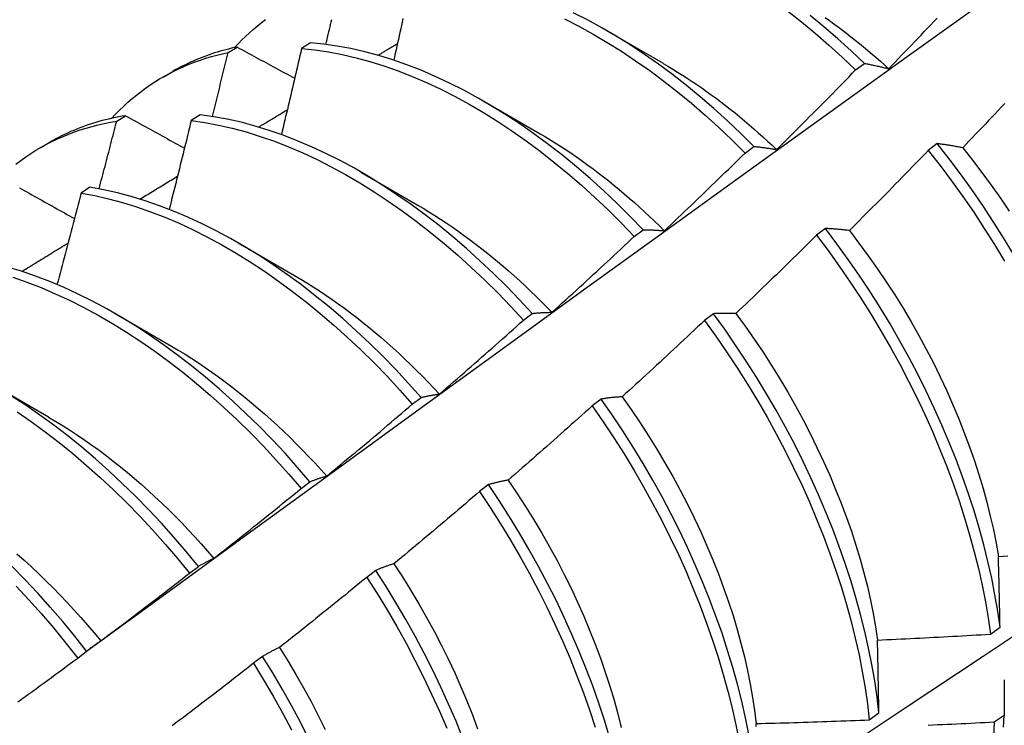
# Model space of a CAD drawing. Header units: inches. Extents: x 17 to 370, y 32 to 183.
# Tile 71 of 80: x 333.531 to 333.81, y 143.542 to 143.741. Entities that reach past the tile are written whole.
import ezdxf

# ---------------------------------------------------------------- set-up
doc = ezdxf.new("R2010")
doc.units = ezdxf.units.IN
doc.header["$MEASUREMENT"] = 0
doc.layers.add('Visible Edges(ANSI)', color=7, linetype='Continuous', lineweight=25)

msp = doc.modelspace()

# ---------------------------------------------------------------- linework, layer by layer
at = {"layer": 'Visible Edges(ANSI)'}
for p, q in [((333.69741, 143.7383), (333.71338, 143.72906)), ((333.6135, 143.73483), (333.611, 143.73321)), ((333.59022, 143.73207), (333.59275, 143.73362)), ((333.57178, 143.72514), (333.57456, 143.72674)), ((333.76789, 143.72713), (333.77039, 143.729)), ((333.66261, 143.71826), (333.67858, 143.70902)), ((333.55867, 143.71261), (333.56119, 143.71417)), ((333.58226, 143.71444), (333.57977, 143.7128)), ((333.53698, 143.7051), (333.53976, 143.7067)), ((333.73659, 143.70361), (333.73909, 143.70549)), ((333.79102, 143.70627), (333.78849, 143.70435)), ((333.62781, 143.69822), (333.64378, 143.68898)), ((333.55107, 143.6939), (333.54858, 143.69225)), ((333.70524, 143.67999), (333.70775, 143.68188)), ((333.75936, 143.68223), (333.75683, 143.6803)), ((333.59302, 143.67818), (333.60898, 143.66894)), ((333.55822, 143.65814), (333.57418, 143.6489)), ((333.67384, 143.65628), (333.67635, 143.65818)), ((333.72764, 143.65811), (333.7251, 143.65618)), ((333.52342, 143.6381), (333.53938, 143.62886)), ((333.64238, 143.63248), (333.6449, 143.63439)), ((333.69585, 143.63393), (333.6933, 143.632)), ((333.61086, 143.6086), (333.61338, 143.61051)), ((333.66397, 143.60969), (333.66142, 143.60775)), ((333.57928, 143.58463), (333.58181, 143.58655)), ((333.63202, 143.58539), (333.62947, 143.58344)), ((333.80607, 143.56736), (333.80881, 143.5693)), ((333.54763, 143.56059), (333.55016, 143.56252)), ((333.59999, 143.56104), (333.59743, 143.55909)), ((333.77176, 143.54308), (333.77451, 143.54502)), ((333.80998, 143.5443), (333.80718, 143.54239))]:
    msp.add_line(p, q, dxfattribs=at)
at = {"layer": 'Visible Edges(ANSI)', "flags": 128}
for points in [[(333.55013, 143.56249), (333.57355, 143.57956), (333.59694, 143.5966), (333.6203, 143.6136), (333.64363, 143.63056), (333.66694, 143.64748), (333.69023, 143.66436), (333.71349, 143.68119), (333.73673, 143.69798), (333.75995, 143.71473), (333.78315, 143.73143), (333.80633, 143.74808), (333.82949, 143.76469), (333.85263, 143.78124), (333.87577, 143.79774), (333.89888, 143.81419), (333.92199, 143.83059), (333.94508, 143.84693), (333.96816, 143.86321), (333.99124, 143.87944)], [(333.73909, 143.70549), (333.73537, 143.70918), (333.73159, 143.71276), (333.72777, 143.71621), (333.7239, 143.71954), (333.72, 143.72275), (333.71606, 143.72582), (333.7121, 143.72876), (333.7081, 143.73156), (333.70409, 143.73421), (333.70007, 143.73672), (333.69603, 143.73909), (333.69199, 143.74129), (333.68795, 143.74335)], [(333.74861, 143.74385), (333.75254, 143.74076), (333.75644, 143.73754), (333.7603, 143.73419), (333.76412, 143.73072), (333.76789, 143.72713)], [(333.59201, 143.73346), (333.59303, 143.73455), (333.59408, 143.73562), (333.59515, 143.73665), (333.59624, 143.73766), (333.59734, 143.73863), (333.59847, 143.73958), (333.59962, 143.74049), (333.60078, 143.74138)], [(333.6179, 143.73438), (333.61807, 143.73509), (333.61824, 143.7358), (333.6184, 143.7365), (333.61857, 143.73721), (333.61874, 143.73792), (333.6189, 143.73863), (333.61907, 143.73934), (333.61923, 143.74005), (333.6194, 143.74076), (333.61956, 143.74146)], [(333.63972, 143.74169), (333.63951, 143.74071), (333.63929, 143.73972), (333.63908, 143.73874), (333.63886, 143.73776), (333.63864, 143.73678), (333.63843, 143.7358), (333.63821, 143.73481), (333.63799, 143.73383), (333.63777, 143.73285), (333.63755, 143.73187), (333.63733, 143.73089), (333.63711, 143.7299)], [(333.68547, 143.74159), (333.68951, 143.73953), (333.69355, 143.73731), (333.69759, 143.73494), (333.70161, 143.73242), (333.70562, 143.72975), (333.70961, 143.72694), (333.71358, 143.72399), (333.71751, 143.72091), (333.72141, 143.71769), (333.72527, 143.71435), (333.72909, 143.71089), (333.73287, 143.7073), (333.73659, 143.70361)], [(333.77039, 143.729), (333.76662, 143.73259), (333.7628, 143.73605), (333.75893, 143.73939), (333.75503, 143.7426)], [(333.75927, 143.74199), (333.7605, 143.74112), (333.76172, 143.74024), (333.76293, 143.73934), (333.76415, 143.73843), (333.76536, 143.73751), (333.76657, 143.73656), (333.76777, 143.73561), (333.76897, 143.73464), (333.77017, 143.73366), (333.77136, 143.73266), (333.77255, 143.73165), (333.77374, 143.73063), (333.77491, 143.72959), (333.77609, 143.72854), (333.77726, 143.72748)], [(333.77726, 143.72748), (333.77818, 143.72843), (333.7791, 143.72938), (333.78002, 143.73034), (333.78094, 143.73129), (333.78185, 143.73225), (333.78277, 143.7332), (333.78369, 143.73416), (333.7846, 143.73512), (333.78552, 143.73607), (333.78643, 143.73703), (333.78734, 143.73799), (333.78826, 143.73895), (333.78917, 143.73991), (333.79008, 143.74088), (333.79099, 143.74184)], [(333.70775, 143.68188), (333.70408, 143.68567), (333.70035, 143.68936), (333.69657, 143.69292), (333.69274, 143.69637), (333.68887, 143.6997), (333.68497, 143.7029), (333.68103, 143.70596), (333.67706, 143.70889), (333.67307, 143.71168), (333.66906, 143.71433), (333.66503, 143.71683), (333.661, 143.71918), (333.65696, 143.72138), (333.65291, 143.72342), (333.64888, 143.72531), (333.64485, 143.72703), (333.64083, 143.7286), (333.63684, 143.73), (333.63286, 143.73123), (333.62892, 143.73229), (333.625, 143.73318), (333.62113, 143.7339), (333.61729, 143.73445), (333.6135, 143.73483)], [(333.63263, 143.73129), (333.63287, 143.73143), (333.6331, 143.73157), (333.63333, 143.73171), (333.63356, 143.73184), (333.63379, 143.73198), (333.63402, 143.73212), (333.63425, 143.73226), (333.63448, 143.73239), (333.63471, 143.73253), (333.63494, 143.73267), (333.63517, 143.73281), (333.6354, 143.73295), (333.63563, 143.73308), (333.63586, 143.73322), (333.63609, 143.73336), (333.63632, 143.7335), (333.63655, 143.73364), (333.63678, 143.73377), (333.63701, 143.73391), (333.63724, 143.73405), (333.63747, 143.73419), (333.6377, 143.73432), (333.63793, 143.73446), (333.63816, 143.7346)], [(333.55721, 143.71342), (333.55833, 143.71461), (333.55947, 143.71577), (333.56064, 143.71689), (333.56184, 143.71797), (333.56305, 143.71902), (333.56429, 143.72004), (333.56556, 143.72102), (333.56684, 143.72197), (333.56815, 143.72288), (333.56948, 143.72375), (333.57083, 143.72459), (333.57221, 143.72539), (333.5736, 143.72615), (333.57502, 143.72688), (333.57645, 143.72756), (333.57791, 143.72822), (333.57938, 143.72883), (333.58088, 143.72941), (333.58239, 143.72995), (333.58392, 143.73045), (333.58547, 143.73091), (333.58704, 143.73134), (333.58862, 143.73172), (333.59022, 143.73207)], [(333.59275, 143.73362), (333.59194, 143.73345), (333.59113, 143.73326), (333.59033, 143.73307), (333.58953, 143.73286), (333.58874, 143.73265), (333.58795, 143.73243), (333.58716, 143.73219), (333.58638, 143.73195), (333.58561, 143.7317), (333.58483, 143.73143), (333.58407, 143.73116), (333.58331, 143.73088), (333.58255, 143.73059), (333.5818, 143.73029), (333.58105, 143.72997), (333.58031, 143.72965), (333.57957, 143.72932), (333.57884, 143.72898), (333.57811, 143.72863), (333.57739, 143.72827), (333.57668, 143.72791), (333.57597, 143.72753), (333.57526, 143.72714), (333.57456, 143.72674)], [(333.58577, 143.71396), (333.58595, 143.71471), (333.58614, 143.71547), (333.58633, 143.71622), (333.58652, 143.71698), (333.58671, 143.71773), (333.5869, 143.71849), (333.58708, 143.71924), (333.58727, 143.72), (333.58746, 143.72075), (333.58764, 143.72151), (333.58783, 143.72226), (333.58801, 143.72302), (333.5882, 143.72377), (333.58839, 143.72453), (333.58857, 143.72528), (333.58876, 143.72603), (333.58894, 143.72679), (333.58912, 143.72754), (333.58931, 143.7283), (333.58949, 143.72905), (333.58967, 143.72981), (333.58986, 143.73056), (333.59004, 143.73132), (333.59022, 143.73207)], [(333.59275, 143.73362), (333.59343, 143.73325), (333.5941, 143.73289), (333.59478, 143.73252), (333.59545, 143.73215), (333.59613, 143.73179), (333.59681, 143.73142), (333.59748, 143.73105), (333.59816, 143.73068), (333.59884, 143.73032), (333.59952, 143.72995), (333.6002, 143.72958), (333.60088, 143.72921), (333.60156, 143.72885), (333.60224, 143.72848), (333.60292, 143.72811), (333.6036, 143.72774), (333.60428, 143.72737), (333.60496, 143.72701), (333.60564, 143.72664), (333.60633, 143.72627), (333.60701, 143.7259), (333.60769, 143.72553), (333.60838, 143.72516), (333.60906, 143.7248)], [(333.611, 143.73321), (333.61077, 143.73219), (333.61053, 143.73118), (333.6103, 143.73016), (333.61007, 143.72915), (333.60983, 143.72813), (333.6096, 143.72712), (333.60936, 143.7261), (333.60913, 143.72509), (333.60889, 143.72407), (333.60866, 143.72305), (333.60842, 143.72204), (333.60818, 143.72102), (333.60795, 143.72001), (333.60771, 143.71899), (333.60747, 143.71797), (333.60723, 143.71696), (333.60699, 143.71594), (333.60675, 143.71493), (333.60651, 143.71391), (333.60627, 143.71289), (333.60603, 143.71188), (333.60579, 143.71086), (333.60555, 143.70984), (333.60531, 143.70883)], [(333.611, 143.73321), (333.61479, 143.73282), (333.61863, 143.73225), (333.62251, 143.73152), (333.62643, 143.73061), (333.63038, 143.72954), (333.63435, 143.72829), (333.63835, 143.72688), (333.64237, 143.72531), (333.6464, 143.72357), (333.65043, 143.72167), (333.65448, 143.71962), (333.65852, 143.71741), (333.66255, 143.71504), (333.66658, 143.71253), (333.67059, 143.70987), (333.67458, 143.70707), (333.67854, 143.70413), (333.68248, 143.70106), (333.68638, 143.69785), (333.69025, 143.69451), (333.69407, 143.69106), (333.69785, 143.68748), (333.70157, 143.68379), (333.70524, 143.67999)], [(333.71338, 143.729), (333.71476, 143.7282), (333.71613, 143.72738), (333.71751, 143.72653), (333.71888, 143.72567), (333.72025, 143.72479), (333.72161, 143.72389), (333.72298, 143.72297), (333.72434, 143.72203), (333.7257, 143.72108), (333.72705, 143.7201), (333.7284, 143.71911), (333.72975, 143.71809), (333.73109, 143.71706), (333.73243, 143.71601), (333.73376, 143.71495), (333.73509, 143.71386), (333.73641, 143.71276), (333.73773, 143.71164), (333.73904, 143.7105), (333.74035, 143.70935), (333.74165, 143.70818), (333.74295, 143.70699), (333.74423, 143.70579), (333.74552, 143.70457)], [(333.74552, 143.70457), (333.74646, 143.7055), (333.7474, 143.70643), (333.74834, 143.70736), (333.74928, 143.7083), (333.75021, 143.70923), (333.75115, 143.71016), (333.75209, 143.7111), (333.75302, 143.71204), (333.75396, 143.71297), (333.75489, 143.71391), (333.75583, 143.71485), (333.75676, 143.71579), (333.75769, 143.71673), (333.75862, 143.71767), (333.75955, 143.71861), (333.76048, 143.71955), (333.76141, 143.7205), (333.76234, 143.72144), (333.76327, 143.72239), (333.76419, 143.72333), (333.76512, 143.72428), (333.76604, 143.72523), (333.76697, 143.72618), (333.76789, 143.72713)], [(333.77039, 143.729), (333.77067, 143.72895), (333.77095, 143.7289), (333.77123, 143.72884), (333.77151, 143.72879), (333.77179, 143.72873), (333.77207, 143.72868), (333.77235, 143.72862), (333.77264, 143.72856), (333.77292, 143.7285), (333.77321, 143.72844), (333.77349, 143.72838), (333.77378, 143.72831), (333.77406, 143.72825), (333.77435, 143.72818), (333.77464, 143.72812), (333.77493, 143.72805), (333.77521, 143.72798), (333.7755, 143.72791), (333.7758, 143.72784), (333.77609, 143.72777), (333.77638, 143.7277), (333.77667, 143.72763), (333.77696, 143.72755), (333.77726, 143.72748)], [(333.59884, 143.71096), (333.59918, 143.71116), (333.59952, 143.71137), (333.59986, 143.71157), (333.6002, 143.71178), (333.60054, 143.71198), (333.60088, 143.71219), (333.60122, 143.71239), (333.60155, 143.7126), (333.60189, 143.7128), (333.60223, 143.713), (333.60257, 143.71321), (333.60291, 143.71341), (333.60325, 143.71362), (333.60359, 143.71382), (333.60393, 143.71403), (333.60426, 143.71423), (333.6046, 143.71444), (333.60494, 143.71464), (333.60528, 143.71484), (333.60562, 143.71505), (333.60596, 143.71525), (333.6063, 143.71546), (333.60664, 143.71566), (333.60697, 143.71587)], [(333.81012, 143.71762), (333.80921, 143.71666), (333.8083, 143.71569), (333.80739, 143.71472), (333.80647, 143.71376), (333.80556, 143.71279), (333.80465, 143.71183), (333.80373, 143.71087), (333.80282, 143.70991), (333.8019, 143.70894), (333.80098, 143.70798), (333.80007, 143.70702), (333.79915, 143.70607), (333.79823, 143.70511)], [(333.53012, 143.70049), (333.5315, 143.70154), (333.53291, 143.70254), (333.53434, 143.70349), (333.5358, 143.70441), (333.53729, 143.70528), (333.5388, 143.70611), (333.54033, 143.70689), (333.54189, 143.70763), (333.54347, 143.70833), (333.54507, 143.70899), (333.5467, 143.7096), (333.54835, 143.71016), (333.55002, 143.71068), (333.55171, 143.71116), (333.55342, 143.71159), (333.55515, 143.71197), (333.5569, 143.71231), (333.55867, 143.71261)], [(333.56119, 143.71417), (333.56023, 143.71401), (333.55927, 143.71384), (333.55832, 143.71366), (333.55737, 143.71346), (333.55643, 143.71324), (333.55549, 143.71302), (333.55456, 143.71278), (333.55364, 143.71253), (333.55272, 143.71226), (333.55181, 143.71198), (333.55091, 143.71169), (333.55001, 143.71139), (333.54912, 143.71107), (333.54824, 143.71074), (333.54736, 143.71039), (333.54649, 143.71003), (333.54562, 143.70966), (333.54476, 143.70928), (333.54391, 143.70888), (333.54307, 143.70847), (333.54223, 143.70805), (333.5414, 143.70761), (333.54058, 143.70717), (333.53976, 143.7067)], [(333.55367, 143.69345), (333.55388, 143.69425), (333.55409, 143.69504), (333.5543, 143.69584), (333.55452, 143.69664), (333.55473, 143.69744), (333.55494, 143.69824), (333.55515, 143.69904), (333.55536, 143.69984), (333.55556, 143.70064), (333.55577, 143.70143), (333.55598, 143.70223), (333.55619, 143.70303), (333.5564, 143.70383), (333.55661, 143.70463), (333.55681, 143.70543), (333.55702, 143.70622), (333.55723, 143.70702), (333.55743, 143.70782), (333.55764, 143.70862), (333.55785, 143.70942), (333.55805, 143.71022), (333.55826, 143.71101), (333.55846, 143.71181), (333.55867, 143.71261)], [(333.56119, 143.71417), (333.56188, 143.71379), (333.56257, 143.71341), (333.56326, 143.71303), (333.56395, 143.71265), (333.56464, 143.71227), (333.56533, 143.71188), (333.56602, 143.7115), (333.56671, 143.71112), (333.56741, 143.71074), (333.5681, 143.71036), (333.56879, 143.70997), (333.56949, 143.70959), (333.57018, 143.70921), (333.57088, 143.70883), (333.57157, 143.70844), (333.57227, 143.70806), (333.57297, 143.70768), (333.57366, 143.70729), (333.57436, 143.70691), (333.57506, 143.70653), (333.57576, 143.70615), (333.57646, 143.70576), (333.57716, 143.70538), (333.57786, 143.70499)], [(333.57977, 143.7128), (333.57951, 143.71176), (333.57926, 143.71071), (333.579, 143.70966), (333.57875, 143.70862), (333.57849, 143.70757), (333.57823, 143.70652), (333.57797, 143.70547), (333.57772, 143.70442), (333.57746, 143.70338), (333.5772, 143.70233), (333.57694, 143.70128), (333.57668, 143.70023), (333.57642, 143.69918), (333.57616, 143.69814), (333.5759, 143.69709), (333.57563, 143.69604), (333.57537, 143.69499), (333.57511, 143.69394), (333.57484, 143.69289), (333.57458, 143.69184), (333.57432, 143.6908), (333.57405, 143.68975), (333.57379, 143.6887), (333.57352, 143.68765)], [(333.57977, 143.7128), (333.5836, 143.71225), (333.58748, 143.71153), (333.5914, 143.71063), (333.59534, 143.70957), (333.59932, 143.70833), (333.60331, 143.70693), (333.60733, 143.70537), (333.61136, 143.70364), (333.6154, 143.70175), (333.61944, 143.6997), (333.62348, 143.6975), (333.62751, 143.69515), (333.63154, 143.69265), (333.63555, 143.69), (333.63954, 143.6872), (333.64351, 143.68427), (333.64745, 143.6812), (333.65135, 143.678), (333.65522, 143.67468), (333.65905, 143.67123), (333.66283, 143.66766), (333.66655, 143.66397), (333.67023, 143.66018), (333.67384, 143.65628)], [(333.67635, 143.65818), (333.67274, 143.66207), (333.66906, 143.66586), (333.66533, 143.66953), (333.66154, 143.67309), (333.65772, 143.67653), (333.65384, 143.67985), (333.64994, 143.68304), (333.646, 143.6861), (333.64203, 143.68902), (333.63803, 143.6918), (333.63402, 143.69444), (333.62999, 143.69693), (333.62596, 143.69928), (333.62192, 143.70147), (333.61788, 143.7035), (333.61384, 143.70538), (333.60981, 143.70709), (333.6058, 143.70865), (333.6018, 143.71003), (333.59783, 143.71125), (333.59389, 143.71231), (333.58997, 143.71319), (333.5861, 143.7139), (333.58226, 143.71444)], [(333.67857, 143.70906), (333.68009, 143.70817), (333.6816, 143.70726), (333.6831, 143.70632), (333.68461, 143.70536), (333.68611, 143.70438), (333.68761, 143.70337), (333.68911, 143.70234), (333.6906, 143.70129), (333.69209, 143.70021), (333.69357, 143.69911), (333.69505, 143.69799), (333.69653, 143.69685), (333.698, 143.69569), (333.69946, 143.6945), (333.70092, 143.6933), (333.70238, 143.69208), (333.70382, 143.69083), (333.70526, 143.68957), (333.70669, 143.68828), (333.70812, 143.68698), (333.70954, 143.68566), (333.71094, 143.68431), (333.71234, 143.68296), (333.71374, 143.68158)], [(333.73909, 143.70549), (333.73936, 143.70546), (333.73962, 143.70544), (333.73988, 143.70541), (333.74014, 143.70538), (333.7404, 143.70535), (333.74067, 143.70532), (333.74093, 143.70528), (333.74119, 143.70525), (333.74146, 143.70521), (333.74173, 143.70518), (333.74199, 143.70514), (333.74226, 143.7051), (333.74253, 143.70507), (333.7428, 143.70503), (333.74306, 143.70498), (333.74333, 143.70494), (333.7436, 143.7049), (333.74388, 143.70486), (333.74415, 143.70481), (333.74442, 143.70477), (333.74469, 143.70472), (333.74497, 143.70467), (333.74524, 143.70462), (333.74552, 143.70457)], [(333.78849, 143.70435), (333.78756, 143.70339), (333.78664, 143.70244), (333.78572, 143.70149), (333.78479, 143.70053), (333.78387, 143.69958), (333.78294, 143.69863), (333.78201, 143.69768), (333.78109, 143.69673), (333.78016, 143.69578), (333.77923, 143.69484), (333.7783, 143.69389), (333.77737, 143.69294), (333.77644, 143.692), (333.77551, 143.69105), (333.77457, 143.69011), (333.77364, 143.68917), (333.7727, 143.68823), (333.77177, 143.68729), (333.77083, 143.68635), (333.7699, 143.68541), (333.76896, 143.68447), (333.76802, 143.68353), (333.76708, 143.68259), (333.76614, 143.68166)], [(333.78849, 143.70435), (333.79182, 143.70008), (333.79508, 143.69574), (333.79825, 143.69132), (333.80134, 143.68683), (333.80434, 143.68228), (333.80724, 143.67767), (333.81004, 143.67301)], [(333.79823, 143.70511), (333.79792, 143.70517), (333.79761, 143.70522), (333.7973, 143.70528), (333.797, 143.70534), (333.79669, 143.70539), (333.79639, 143.70545), (333.79608, 143.7055), (333.79578, 143.70555), (333.79547, 143.70561), (333.79517, 143.70566), (333.79487, 143.70571), (333.79457, 143.70576), (333.79427, 143.7058), (333.79397, 143.70585), (333.79367, 143.7059), (333.79337, 143.70594), (333.79308, 143.70599), (333.79278, 143.70603), (333.79248, 143.70607), (333.79219, 143.70611), (333.79189, 143.70615), (333.7916, 143.70619), (333.79131, 143.70623), (333.79102, 143.70627)], [(333.81262, 143.67497), (333.80981, 143.67963), (333.8069, 143.68423), (333.8039, 143.68878), (333.8008, 143.69326), (333.79762, 143.69767), (333.79436, 143.70201), (333.79102, 143.70627)], [(333.79823, 143.70511), (333.80099, 143.70163), (333.80369, 143.69809), (333.80632, 143.69449), (333.80889, 143.69084), (333.81138, 143.68713)], [(333.71374, 143.68158), (333.7147, 143.68249), (333.71566, 143.6834), (333.71662, 143.6843), (333.71758, 143.68522), (333.71853, 143.68613), (333.71949, 143.68704), (333.72045, 143.68795), (333.7214, 143.68887), (333.72236, 143.68978), (333.72331, 143.6907), (333.72427, 143.69161), (333.72522, 143.69253), (333.72617, 143.69345), (333.72712, 143.69437), (333.72807, 143.69529), (333.72902, 143.69621), (333.72997, 143.69713), (333.73092, 143.69805), (333.73187, 143.69898), (333.73281, 143.6999), (333.73376, 143.70083), (333.7347, 143.70175), (333.73565, 143.70268), (333.73659, 143.70361)], [(333.56524, 143.69056), (333.56568, 143.69083), (333.56613, 143.6911), (333.56657, 143.69137), (333.56701, 143.69164), (333.56746, 143.69191), (333.5679, 143.69218), (333.56834, 143.69245), (333.56879, 143.69272), (333.56923, 143.69299), (333.56967, 143.69326), (333.57012, 143.69353), (333.57056, 143.6938), (333.571, 143.69407), (333.57145, 143.69434), (333.57189, 143.69461), (333.57233, 143.69488), (333.57278, 143.69515), (333.57322, 143.69542), (333.57366, 143.69569), (333.57411, 143.69596), (333.57455, 143.69623), (333.575, 143.6965), (333.57544, 143.69677), (333.57588, 143.69704)], [(333.5311, 143.69378), (333.5318, 143.69339), (333.5325, 143.69299), (333.53321, 143.69259), (333.53392, 143.6922), (333.53462, 143.6918), (333.53533, 143.69141), (333.53604, 143.69101), (333.53674, 143.69061), (333.53745, 143.69022), (333.53816, 143.68982), (333.53887, 143.68942), (333.53958, 143.68902), (333.54029, 143.68863), (333.541, 143.68823), (333.54171, 143.68783), (333.54242, 143.68743), (333.54314, 143.68704), (333.54385, 143.68664), (333.54456, 143.68624), (333.54528, 143.68584), (333.54599, 143.68544), (333.54671, 143.68505)], [(333.6449, 143.63439), (333.64134, 143.63837), (333.63772, 143.64226), (333.63404, 143.64604), (333.63031, 143.64971), (333.62652, 143.65326), (333.62269, 143.6567), (333.61882, 143.66001), (333.61491, 143.66319), (333.61096, 143.66624), (333.60699, 143.66915), (333.603, 143.67192), (333.59898, 143.67455), (333.59496, 143.67704), (333.59092, 143.67937), (333.58688, 143.68155), (333.58284, 143.68358), (333.5788, 143.68544), (333.57477, 143.68715), (333.57076, 143.68869), (333.56677, 143.69007), (333.5628, 143.69128), (333.55885, 143.69233), (333.55494, 143.6932), (333.55107, 143.6939)], [(333.67088, 143.47343), (333.69318, 143.48797), (333.71544, 143.50254), (333.73765, 143.51714), (333.75983, 143.53177), (333.78197, 143.54644), (333.80407, 143.56113), (333.82613, 143.57585), (333.84814, 143.5906), (333.87012, 143.60537), (333.89206, 143.62017), (333.91395, 143.635), (333.93581, 143.64984), (333.95763, 143.66471), (333.9794, 143.6796), (334.00114, 143.69451)], [(333.54858, 143.69225), (333.5483, 143.69117), (333.54802, 143.6901), (333.54774, 143.68902), (333.54746, 143.68794), (333.54718, 143.68686), (333.5469, 143.68578), (333.54662, 143.68471), (333.54634, 143.68363), (333.54605, 143.68255), (333.54577, 143.68147), (333.54549, 143.68039), (333.5452, 143.67932), (333.54492, 143.67824), (333.54463, 143.67716), (333.54435, 143.67608), (333.54406, 143.675), (333.54378, 143.67393), (333.54349, 143.67285), (333.5432, 143.67177), (333.54291, 143.67069), (333.54262, 143.66961), (333.54234, 143.66853), (333.54205, 143.66746), (333.54176, 143.66638)], [(333.54858, 143.69225), (333.55245, 143.69154), (333.55637, 143.69065), (333.56031, 143.68959), (333.56428, 143.68837), (333.56828, 143.68698), (333.57229, 143.68542), (333.57632, 143.68371), (333.58036, 143.68183), (333.5844, 143.67979), (333.58844, 143.6776), (333.59248, 143.67525), (333.5965, 143.67276), (333.60051, 143.67012), (333.60451, 143.66733), (333.60848, 143.66441), (333.61242, 143.66135), (333.61632, 143.65816), (333.62019, 143.65484), (333.62402, 143.6514), (333.6278, 143.64783), (333.63154, 143.64415), (333.63521, 143.64037), (333.63883, 143.63647), (333.64238, 143.63248)], [(333.64377, 143.68893), (333.64542, 143.68796), (333.64706, 143.68696), (333.64871, 143.68593), (333.65035, 143.68488), (333.65199, 143.6838), (333.65362, 143.68269), (333.65525, 143.68155), (333.65687, 143.68039), (333.6585, 143.67921), (333.66011, 143.67799), (333.66172, 143.67676), (333.66332, 143.67549), (333.66492, 143.67421), (333.66651, 143.67289), (333.66809, 143.67156), (333.66966, 143.6702), (333.67123, 143.66882), (333.67279, 143.66741), (333.67433, 143.66598), (333.67587, 143.66453), (333.6774, 143.66305), (333.67891, 143.66156), (333.68042, 143.66004), (333.68191, 143.6585)], [(333.70775, 143.68188), (333.70799, 143.68188), (333.70823, 143.68188), (333.70848, 143.68188), (333.70872, 143.68187), (333.70897, 143.68187), (333.70921, 143.68186), (333.70946, 143.68185), (333.70971, 143.68185), (333.70995, 143.68184), (333.7102, 143.68183), (333.71045, 143.68182), (333.7107, 143.6818), (333.71095, 143.68179), (333.7112, 143.68178), (333.71145, 143.68176), (333.7117, 143.68175), (333.71195, 143.68173), (333.71221, 143.68171), (333.71246, 143.68169), (333.71271, 143.68167), (333.71297, 143.68165), (333.71322, 143.68163), (333.71348, 143.6816), (333.71374, 143.68158)], [(333.76614, 143.68166), (333.76585, 143.68169), (333.76556, 143.68173), (333.76527, 143.68176), (333.76498, 143.68179), (333.7647, 143.68182), (333.76441, 143.68185), (333.76412, 143.68188), (333.76384, 143.68191), (333.76355, 143.68194), (333.76327, 143.68196), (333.76298, 143.68199), (333.7627, 143.68201), (333.76242, 143.68203), (333.76214, 143.68206), (333.76186, 143.68208), (333.76158, 143.6821), (333.7613, 143.68212), (333.76102, 143.68214), (333.76074, 143.68215), (333.76046, 143.68217), (333.76019, 143.68219), (333.75991, 143.6822), (333.75964, 143.68221), (333.75936, 143.68223)], [(333.80881, 143.5693), (333.80815, 143.57387), (333.80736, 143.5785), (333.80644, 143.58318), (333.80538, 143.5879), (333.8042, 143.59266), (333.80288, 143.59745), (333.80144, 143.60226), (333.79987, 143.6071), (333.79818, 143.61195), (333.79636, 143.6168), (333.79442, 143.62166), (333.79236, 143.62652), (333.79019, 143.63136), (333.7879, 143.63619), (333.7855, 143.64099), (333.78299, 143.64577), (333.78038, 143.65051), (333.77766, 143.65521), (333.77484, 143.65986), (333.77192, 143.66446), (333.76892, 143.669), (333.76582, 143.67348), (333.76263, 143.67789), (333.75936, 143.68223)], [(333.76614, 143.68166), (333.76885, 143.67812), (333.77148, 143.67452), (333.77405, 143.67087), (333.77656, 143.66717), (333.77898, 143.66343), (333.78133, 143.65964), (333.78361, 143.65581), (333.7858, 143.65195), (333.78791, 143.64807), (333.78993, 143.64415), (333.79186, 143.64022), (333.7937, 143.63627), (333.79545, 143.63231), (333.79711, 143.62835), (333.79868, 143.62438), (333.80015, 143.62042), (333.80153, 143.61646), (333.80281, 143.61252), (333.80399, 143.60859), (333.80507, 143.60469), (333.80604, 143.60081), (333.80692, 143.59697), (333.80769, 143.59315), (333.80835, 143.58938)], [(333.68191, 143.6585), (333.6829, 143.65939), (333.68388, 143.66027), (333.68485, 143.66116), (333.68583, 143.66205), (333.68681, 143.66294), (333.68779, 143.66383), (333.68876, 143.66472), (333.68974, 143.66561), (333.69071, 143.6665), (333.69169, 143.66739), (333.69266, 143.66829), (333.69363, 143.66918), (333.6946, 143.67008), (333.69557, 143.67097), (333.69654, 143.67187), (333.69751, 143.67277), (333.69848, 143.67367), (333.69945, 143.67457), (333.70042, 143.67547), (333.70138, 143.67637), (333.70235, 143.67728), (333.70331, 143.67818), (333.70428, 143.67908), (333.70524, 143.67999)], [(333.75683, 143.6803), (333.75589, 143.67937), (333.75494, 143.67844), (333.754, 143.6775), (333.75305, 143.67657), (333.75211, 143.67565), (333.75116, 143.67472), (333.75021, 143.67379), (333.74927, 143.67286), (333.74832, 143.67194), (333.74737, 143.67101), (333.74642, 143.67009), (333.74547, 143.66916), (333.74451, 143.66824), (333.74356, 143.66732), (333.74261, 143.6664), (333.74165, 143.66548), (333.7407, 143.66456), (333.73974, 143.66364), (333.73879, 143.66272), (333.73783, 143.66181), (333.73687, 143.66089), (333.73591, 143.65998), (333.73495, 143.65906), (333.734, 143.65815)], [(333.75683, 143.6803), (333.76009, 143.67596), (333.76327, 143.67155), (333.76636, 143.66706), (333.76936, 143.66251), (333.77227, 143.65791), (333.77508, 143.65325), (333.77779, 143.64855), (333.7804, 143.64381), (333.7829, 143.63903), (333.78529, 143.63422), (333.78757, 143.62939), (333.78974, 143.62455), (333.79179, 143.61969), (333.79372, 143.61484), (333.79553, 143.60998), (333.79721, 143.60513), (333.79877, 143.6003), (333.8002, 143.59548), (333.80151, 143.59069), (333.80268, 143.58594), (333.80373, 143.58122), (333.80464, 143.57655), (333.80542, 143.57193), (333.80607, 143.56736)], [(333.53181, 143.67008), (333.53236, 143.67042), (333.5329, 143.67075), (333.53345, 143.67109), (333.53399, 143.67142), (333.53454, 143.67176), (333.53508, 143.67209), (333.53563, 143.67243), (333.53617, 143.67276), (333.53671, 143.6731), (333.53726, 143.67343), (333.5378, 143.67376), (333.53835, 143.6741), (333.53889, 143.67443), (333.53944, 143.67477), (333.53998, 143.6751), (333.54053, 143.67544), (333.54107, 143.67577), (333.54162, 143.6761), (333.54216, 143.67644), (333.54271, 143.67677), (333.54325, 143.67711), (333.5438, 143.67744), (333.54434, 143.67778), (333.54488, 143.67811)], [(333.61338, 143.61051), (333.60989, 143.61459), (333.60633, 143.61857), (333.6027, 143.62245), (333.59902, 143.62622), (333.59528, 143.62988), (333.5915, 143.63343), (333.58766, 143.63686), (333.58379, 143.64016), (333.57987, 143.64333), (333.57593, 143.64637), (333.57196, 143.64928), (333.56796, 143.65205), (333.56395, 143.65467), (333.55992, 143.65714), (333.55588, 143.65947), (333.55184, 143.66164), (333.5478, 143.66365), (333.54376, 143.66551), (333.53974, 143.66721), (333.53572, 143.66874), (333.53173, 143.67011), (333.52776, 143.67131)], [(333.52925, 143.66841), (333.53324, 143.66703), (333.53726, 143.66548), (333.54128, 143.66377), (333.54532, 143.6619), (333.54936, 143.65988), (333.5534, 143.65769), (333.55744, 143.65536), (333.56147, 143.65287), (333.56548, 143.65024), (333.56947, 143.64746), (333.57344, 143.64455), (333.57739, 143.6415), (333.58129, 143.63831), (333.58517, 143.635), (333.589, 143.63156), (333.59278, 143.62801), (333.59652, 143.62434), (333.6002, 143.62056), (333.60382, 143.61667), (333.60737, 143.61268), (333.61086, 143.6086)], [(333.60899, 143.66894), (333.61077, 143.6679), (333.61255, 143.66682), (333.61433, 143.66571), (333.61611, 143.66456), (333.61788, 143.66338), (333.61964, 143.66217), (333.6214, 143.66093), (333.62316, 143.65966), (333.62491, 143.65835), (333.62665, 143.65701), (333.62839, 143.65564), (333.63011, 143.65425), (333.63183, 143.65282), (333.63354, 143.65136), (333.63524, 143.64988), (333.63693, 143.64837), (333.63861, 143.64683), (333.64028, 143.64526), (333.64194, 143.64367), (333.64359, 143.64205), (333.64522, 143.64041), (333.64684, 143.63875), (333.64845, 143.63706), (333.65005, 143.63535)], [(333.67635, 143.65818), (333.67658, 143.6582), (333.6768, 143.65823), (333.67703, 143.65825), (333.67725, 143.65827), (333.67748, 143.6583), (333.67771, 143.65832), (333.67794, 143.65834), (333.67817, 143.65835), (333.6784, 143.65837), (333.67863, 143.65839), (333.67886, 143.6584), (333.67909, 143.65842), (333.67932, 143.65843), (333.67955, 143.65844), (333.67979, 143.65845), (333.68002, 143.65846), (333.68026, 143.65847), (333.68049, 143.65848), (333.68073, 143.65848), (333.68096, 143.65849), (333.6812, 143.6585), (333.68144, 143.6585), (333.68168, 143.6585), (333.68191, 143.6585)], [(333.734, 143.65815), (333.73372, 143.65816), (333.73345, 143.65817), (333.73318, 143.65817), (333.73291, 143.65818), (333.73264, 143.65819), (333.73237, 143.65819), (333.7321, 143.6582), (333.73183, 143.6582), (333.73156, 143.6582), (333.7313, 143.6582), (333.73103, 143.6582), (333.73077, 143.6582), (333.7305, 143.6582), (333.73024, 143.6582), (333.72998, 143.65819), (333.72971, 143.65819), (333.72945, 143.65818), (333.72919, 143.65817), (333.72893, 143.65817), (333.72867, 143.65816), (333.72841, 143.65815), (333.72816, 143.65814), (333.7279, 143.65813), (333.72764, 143.65811)], [(333.77451, 143.54502), (333.77398, 143.54953), (333.77331, 143.55411), (333.77251, 143.55874), (333.77158, 143.56342), (333.77052, 143.56814), (333.76933, 143.5729), (333.768, 143.57769), (333.76655, 143.58251), (333.76498, 143.58735), (333.76327, 143.5922), (333.76145, 143.59705), (333.7595, 143.60191), (333.75744, 143.60677), (333.75526, 143.61161), (333.75296, 143.61643), (333.75056, 143.62124), (333.74804, 143.62601), (333.74542, 143.63075), (333.7427, 143.63545), (333.73987, 143.6401), (333.73695, 143.64469), (333.73394, 143.64923), (333.73083, 143.65371), (333.72764, 143.65811)], [(333.734, 143.65815), (333.73663, 143.65456), (333.73919, 143.65091), (333.74169, 143.64721), (333.74411, 143.64346), (333.74645, 143.63967), (333.74872, 143.63584), (333.7509, 143.63198), (333.75301, 143.62809), (333.75503, 143.62417), (333.75697, 143.62024), (333.75882, 143.61629), (333.76058, 143.61233), (333.76225, 143.60836), (333.76383, 143.6044), (333.76531, 143.60043), (333.7667, 143.59648), (333.76798, 143.59254), (333.76917, 143.58861), (333.77026, 143.58471), (333.77124, 143.58084), (333.77211, 143.57699), (333.77288, 143.57318), (333.77354, 143.56941), (333.7741, 143.56569)], [(333.65005, 143.63535), (333.65105, 143.63621), (333.65205, 143.63707), (333.65305, 143.63794), (333.65404, 143.6388), (333.65504, 143.63967), (333.65604, 143.64053), (333.65703, 143.6414), (333.65803, 143.64227), (333.65902, 143.64314), (333.66001, 143.64401), (333.66101, 143.64488), (333.662, 143.64575), (333.66299, 143.64662), (333.66398, 143.64749), (333.66497, 143.64837), (333.66596, 143.64924), (333.66694, 143.65012), (333.66793, 143.651), (333.66892, 143.65188), (333.6699, 143.65275), (333.67089, 143.65363), (333.67187, 143.65451), (333.67286, 143.6554), (333.67384, 143.65628)], [(333.7251, 143.65618), (333.72414, 143.65527), (333.72317, 143.65436), (333.72221, 143.65345), (333.72124, 143.65255), (333.72028, 143.65164), (333.71931, 143.65073), (333.71834, 143.64983), (333.71738, 143.64892), (333.71641, 143.64802), (333.71544, 143.64712), (333.71447, 143.64622), (333.7135, 143.64532), (333.71252, 143.64442), (333.71155, 143.64352), (333.71058, 143.64262), (333.7096, 143.64173), (333.70863, 143.64083), (333.70765, 143.63993), (333.70668, 143.63904), (333.7057, 143.63815), (333.70472, 143.63725), (333.70374, 143.63636), (333.70277, 143.63547), (333.70179, 143.63458)], [(333.7251, 143.65618), (333.72828, 143.65177), (333.73138, 143.64729), (333.73439, 143.64275), (333.7373, 143.63814), (333.74012, 143.63349), (333.74284, 143.62879), (333.74545, 143.62405), (333.74796, 143.61927), (333.75036, 143.61447), (333.75264, 143.60964), (333.75481, 143.6048), (333.75687, 143.59994), (333.75881, 143.59509), (333.76062, 143.59023), (333.76232, 143.58538), (333.76388, 143.58054), (333.76532, 143.57573), (333.76664, 143.57094), (333.76782, 143.56618), (333.76887, 143.56146), (333.76979, 143.55679), (333.77058, 143.55216), (333.77124, 143.54759), (333.77176, 143.54308)], [(333.57417, 143.64892), (333.57609, 143.64778), (333.57801, 143.64661), (333.57992, 143.6454), (333.58183, 143.64415), (333.58374, 143.64286), (333.58564, 143.64154), (333.58753, 143.64018), (333.58942, 143.63879), (333.59129, 143.63736), (333.59316, 143.63589), (333.59503, 143.63439), (333.59688, 143.63286), (333.59872, 143.6313), (333.60055, 143.6297), (333.60237, 143.62808), (333.60418, 143.62642), (333.60598, 143.62473), (333.60776, 143.62301), (333.60953, 143.62126), (333.61128, 143.61949), (333.61302, 143.61769), (333.61474, 143.61586), (333.61645, 143.614), (333.61813, 143.61212)], [(333.58181, 143.58655), (333.57838, 143.59072), (333.57488, 143.59479), (333.57132, 143.59876), (333.56769, 143.60263), (333.564, 143.6064), (333.56026, 143.61006), (333.55647, 143.6136), (333.55263, 143.61702), (333.54876, 143.62031), (333.54484, 143.62348), (333.5409, 143.62651), (333.53692, 143.62941), (333.53292, 143.63217), (333.52891, 143.63478)], [(333.6449, 143.63439), (333.64511, 143.63444), (333.64531, 143.63449), (333.64552, 143.63454), (333.64573, 143.63459), (333.64594, 143.63464), (333.64615, 143.63468), (333.64636, 143.63473), (333.64658, 143.63477), (333.64679, 143.63482), (333.647, 143.63486), (333.64722, 143.6349), (333.64743, 143.63494), (333.64765, 143.63498), (333.64786, 143.63502), (333.64808, 143.63506), (333.64829, 143.63509), (333.64851, 143.63513), (333.64873, 143.63516), (333.64895, 143.6352), (333.64917, 143.63523), (333.64939, 143.63526), (333.64961, 143.63529), (333.64983, 143.63532), (333.65005, 143.63535)], [(333.70179, 143.63458), (333.70153, 143.63457), (333.70128, 143.63455), (333.70102, 143.63453), (333.70077, 143.63451), (333.70052, 143.63449), (333.70026, 143.63447), (333.70001, 143.63445), (333.69976, 143.63443), (333.69951, 143.6344), (333.69926, 143.63438), (333.69901, 143.63435), (333.69877, 143.63433), (333.69852, 143.6343), (333.69827, 143.63427), (333.69803, 143.63424), (333.69778, 143.63421), (333.69754, 143.63418), (333.69729, 143.63415), (333.69705, 143.63411), (333.69681, 143.63408), (333.69657, 143.63404), (333.69633, 143.63401), (333.69609, 143.63397), (333.69585, 143.63393)], [(333.70179, 143.63458), (333.70436, 143.63093), (333.70686, 143.62723), (333.70929, 143.62348), (333.71164, 143.6197), (333.71392, 143.61587), (333.71612, 143.61201), (333.71823, 143.60812), (333.72026, 143.60421), (333.7222, 143.60028), (333.72406, 143.59633), (333.72582, 143.59238), (333.72749, 143.58841), (333.72906, 143.58445), (333.73053, 143.58049), (333.73191, 143.57654), (333.73319, 143.57259), (333.73437, 143.56867), (333.73544, 143.56477), (333.73642, 143.56089), (333.73729, 143.55704), (333.73806, 143.55323), (333.73873, 143.54945), (333.7393, 143.54572), (333.73975, 143.54204)], [(333.61813, 143.61212), (333.61915, 143.61295), (333.62017, 143.61379), (333.62119, 143.61463), (333.6222, 143.61547), (333.62322, 143.61631), (333.62423, 143.61716), (333.62525, 143.618), (333.62626, 143.61884), (333.62727, 143.61969), (333.62829, 143.62054), (333.6293, 143.62138), (333.63031, 143.62223), (333.63132, 143.62308), (333.63233, 143.62393), (333.63334, 143.62478), (333.63434, 143.62563), (333.63535, 143.62649), (333.63636, 143.62734), (333.63736, 143.62819), (333.63837, 143.62905), (333.63937, 143.62991), (333.64038, 143.63076), (333.64138, 143.63162), (333.64238, 143.63248)], [(333.6933, 143.632), (333.69232, 143.63111), (333.69133, 143.63022), (333.69035, 143.62934), (333.68936, 143.62845), (333.68838, 143.62757), (333.68739, 143.62669), (333.6864, 143.62581), (333.68542, 143.62493), (333.68443, 143.62405), (333.68344, 143.62317), (333.68245, 143.62229), (333.68146, 143.62141), (333.68047, 143.62054), (333.67947, 143.61966), (333.67848, 143.61879), (333.67749, 143.61792), (333.67649, 143.61704), (333.6755, 143.61617), (333.6745, 143.6153), (333.6735, 143.61443), (333.67251, 143.61356), (333.67151, 143.6127), (333.67051, 143.61183), (333.66951, 143.61096)], [(333.6933, 143.632), (333.6964, 143.62752), (333.69941, 143.62298), (333.70233, 143.61838), (333.70516, 143.61373), (333.70788, 143.60903), (333.7105, 143.60429), (333.71301, 143.59952), (333.71542, 143.59472), (333.71771, 143.58989), (333.71989, 143.58505), (333.72195, 143.58019), (333.7239, 143.57533), (333.72572, 143.57048), (333.72742, 143.56563), (333.72899, 143.56079), (333.73044, 143.55597), (333.73176, 143.55118), (333.73295, 143.54642), (333.73402, 143.5417), (333.73494, 143.53702)], [(333.73766, 143.53898), (333.73672, 143.54366), (333.73565, 143.54838), (333.73445, 143.55315), (333.73312, 143.55794), (333.73166, 143.56276), (333.73008, 143.56759), (333.72837, 143.57245), (333.72654, 143.5773), (333.72459, 143.58216), (333.72251, 143.58701), (333.72033, 143.59186), (333.71802, 143.59668), (333.71561, 143.60148), (333.71309, 143.60625), (333.71046, 143.61099), (333.70773, 143.61568), (333.7049, 143.62033), (333.70198, 143.62493), (333.69896, 143.62946), (333.69585, 143.63393)], [(333.53044, 143.63036), (333.53444, 143.62759), (333.53841, 143.62469), (333.54235, 143.62164), (333.54627, 143.61847), (333.55014, 143.61516), (333.55397, 143.61173), (333.55776, 143.60818), (333.5615, 143.60452), (333.56518, 143.60074), (333.5688, 143.59686), (333.57236, 143.59288), (333.57586, 143.5888), (333.57928, 143.58463)], [(333.53938, 143.62881), (333.54144, 143.6276), (333.54349, 143.62634), (333.54554, 143.62504), (333.54759, 143.6237), (333.54963, 143.62231), (333.55166, 143.62089), (333.55368, 143.61942), (333.5557, 143.61791), (333.55771, 143.61637), (333.5597, 143.61478), (333.56169, 143.61316), (333.56366, 143.61149), (333.56563, 143.60979), (333.56758, 143.60806), (333.56951, 143.60628), (333.57143, 143.60447), (333.57334, 143.60263), (333.57522, 143.60075), (333.57709, 143.59883), (333.57895, 143.59689), (333.58078, 143.59491), (333.5826, 143.59291), (333.58439, 143.59087), (333.58617, 143.58881)], [(333.61338, 143.61051), (333.61358, 143.61059), (333.61377, 143.61067), (333.61396, 143.61074), (333.61415, 143.61082), (333.61435, 143.6109), (333.61454, 143.61097), (333.61474, 143.61104), (333.61493, 143.61111), (333.61513, 143.61118), (333.61532, 143.61125), (333.61552, 143.61132), (333.61572, 143.61139), (333.61592, 143.61146), (333.61611, 143.61152), (333.61631, 143.61159), (333.61651, 143.61165), (333.61671, 143.61171), (333.61691, 143.61177), (333.61712, 143.61183), (333.61732, 143.61189), (333.61752, 143.61195), (333.61772, 143.61201), (333.61793, 143.61206), (333.61813, 143.61212)], [(333.66951, 143.61096), (333.66927, 143.61092), (333.66903, 143.61088), (333.6688, 143.61084), (333.66856, 143.61079), (333.66832, 143.61074), (333.66809, 143.6107), (333.66786, 143.61065), (333.66762, 143.6106), (333.66739, 143.61055), (333.66716, 143.6105), (333.66692, 143.61045), (333.66669, 143.6104), (333.66646, 143.61034), (333.66623, 143.61029), (333.66601, 143.61023), (333.66578, 143.61018), (333.66555, 143.61012), (333.66532, 143.61006), (333.6651, 143.61), (333.66487, 143.60994), (333.66465, 143.60988), (333.66442, 143.60982), (333.6642, 143.60975), (333.66397, 143.60969)], [(333.69824, 143.53818), (333.69678, 143.543), (333.69518, 143.54784), (333.69347, 143.55269), (333.69163, 143.55755), (333.68967, 143.56241), (333.68759, 143.56726), (333.68539, 143.5721), (333.68309, 143.57693), (333.68067, 143.58173), (333.67814, 143.5865), (333.6755, 143.59123), (333.67277, 143.59592), (333.66993, 143.60057), (333.667, 143.60516), (333.66397, 143.60969)], [(333.66951, 143.61096), (333.67201, 143.60727), (333.67444, 143.60352), (333.6768, 143.59974), (333.67907, 143.59592), (333.68126, 143.59206), (333.68337, 143.58817), (333.68539, 143.58426), (333.68732, 143.58033), (333.68917, 143.57638), (333.69092, 143.57242), (333.69258, 143.56846), (333.69415, 143.56449), (333.69563, 143.56053), (333.69701, 143.55657), (333.6983, 143.55263), (333.69949, 143.5487), (333.70057, 143.5448), (333.70156, 143.54091)], [(333.58617, 143.58881), (333.5872, 143.58963), (333.58824, 143.59044), (333.58928, 143.59126), (333.59031, 143.59207), (333.59135, 143.59289), (333.59238, 143.59371), (333.59341, 143.59453), (333.59444, 143.59535), (333.59548, 143.59617), (333.59651, 143.59699), (333.59754, 143.59781), (333.59857, 143.59864), (333.59959, 143.59946), (333.60062, 143.60029), (333.60165, 143.60111), (333.60268, 143.60194), (333.6037, 143.60277), (333.60473, 143.6036), (333.60575, 143.60443), (333.60677, 143.60526), (333.6078, 143.60609), (333.60882, 143.60693), (333.60984, 143.60776), (333.61086, 143.6086)], [(333.66142, 143.60775), (333.66042, 143.60688), (333.65942, 143.60602), (333.65841, 143.60516), (333.65741, 143.6043), (333.6564, 143.60344), (333.6554, 143.60258), (333.65439, 143.60173), (333.65338, 143.60087), (333.65237, 143.60002), (333.65137, 143.59916), (333.65036, 143.59831), (333.64935, 143.59745), (333.64833, 143.5966), (333.64732, 143.59575), (333.64631, 143.5949), (333.6453, 143.59405), (333.64428, 143.59321), (333.64327, 143.59236), (333.64225, 143.59151), (333.64124, 143.59067), (333.64022, 143.58982), (333.6392, 143.58898), (333.63819, 143.58814), (333.63717, 143.5873)], [(333.66142, 143.60775), (333.66444, 143.60321), (333.66737, 143.59862), (333.67019, 143.59397), (333.67292, 143.58927), (333.67555, 143.58454), (333.67807, 143.57976), (333.68048, 143.57496), (333.68278, 143.57014), (333.68497, 143.56529), (333.68704, 143.56044), (333.68899, 143.55558), (333.69082, 143.55073), (333.69252, 143.54588), (333.69411, 143.54104)], [(333.53041, 143.59014), (333.53249, 143.58828), (333.53456, 143.58639), (333.53661, 143.58446), (333.53864, 143.58248), (333.54065, 143.58047), (333.54264, 143.57843), (333.54462, 143.57635), (333.54657, 143.57423), (333.5485, 143.57208), (333.5504, 143.5699), (333.55229, 143.56768), (333.55415, 143.56544)], [(333.58181, 143.58655), (333.58198, 143.58666), (333.58216, 143.58677), (333.58234, 143.58687), (333.58251, 143.58697), (333.58269, 143.58708), (333.58287, 143.58718), (333.58305, 143.58728), (333.58323, 143.58738), (333.5834, 143.58747), (333.58359, 143.58757), (333.58377, 143.58767), (333.58395, 143.58776), (333.58413, 143.58785), (333.58431, 143.58795), (333.58449, 143.58804), (333.58468, 143.58813), (333.58486, 143.58822), (333.58505, 143.58831), (333.58523, 143.58839), (333.58542, 143.58848), (333.5856, 143.58856), (333.58579, 143.58865), (333.58598, 143.58873), (333.58617, 143.58881)], [(333.63717, 143.5873), (333.63695, 143.58723), (333.63672, 143.58716), (333.6365, 143.58709), (333.63628, 143.58702), (333.63606, 143.58695), (333.63585, 143.58687), (333.63563, 143.5868), (333.63541, 143.58672), (333.63519, 143.58665), (333.63498, 143.58657), (333.63476, 143.58649), (333.63455, 143.58641), (333.63433, 143.58633), (333.63412, 143.58625), (333.63391, 143.58617), (333.6337, 143.58609), (333.63349, 143.586), (333.63327, 143.58592), (333.63306, 143.58583), (333.63286, 143.58575), (333.63265, 143.58566), (333.63244, 143.58557), (333.63223, 143.58548), (333.63202, 143.58539)], [(333.63717, 143.5873), (333.6396, 143.58355), (333.64195, 143.57976), (333.64423, 143.57594), (333.64642, 143.57208), (333.64854, 143.56819), (333.65056, 143.56428), (333.65251, 143.56035), (333.65437, 143.5564), (333.65613, 143.55244), (333.65781, 143.54847), (333.65939, 143.54451), (333.66087, 143.54055)], [(333.80835, 143.58938), (333.80968, 143.58947), (333.81101, 143.58955)], [(333.80881, 143.5693), (333.80879, 143.57015), (333.80877, 143.571), (333.80876, 143.57184), (333.80874, 143.57269), (333.80872, 143.57353), (333.8087, 143.57437), (333.80868, 143.57522), (333.80867, 143.57606), (333.80865, 143.5769), (333.80863, 143.57774), (333.80861, 143.57857), (333.80859, 143.57941), (333.80857, 143.58025), (333.80855, 143.58108), (333.80853, 143.58192), (333.80851, 143.58275), (333.80849, 143.58358), (333.80847, 143.58442), (333.80845, 143.58525), (333.80843, 143.58608), (333.80841, 143.5869), (333.80839, 143.58773), (333.80837, 143.58856), (333.80835, 143.58938)], [(333.55016, 143.56252), (333.54681, 143.56676), (333.54338, 143.57092), (333.53987, 143.57499), (333.53631, 143.57896), (333.53267, 143.58282), (333.52898, 143.58658)], [(333.55415, 143.56544), (333.5552, 143.56623), (333.55626, 143.56702), (333.55731, 143.56781), (333.55836, 143.5686), (333.55942, 143.56939), (333.56047, 143.57019), (333.56152, 143.57098), (333.56257, 143.57178), (333.56362, 143.57257), (333.56467, 143.57337), (333.56572, 143.57417), (333.56676, 143.57497), (333.56781, 143.57577), (333.56886, 143.57657), (333.5699, 143.57737), (333.57095, 143.57817), (333.57199, 143.57898), (333.57303, 143.57978), (333.57408, 143.58059), (333.57512, 143.5814), (333.57616, 143.5822), (333.5772, 143.58301), (333.57824, 143.58382), (333.57928, 143.58463)], [(333.65672, 143.5378), (333.65475, 143.54266), (333.65266, 143.54751), (333.65046, 143.55235), (333.64815, 143.55717), (333.64572, 143.56197), (333.64319, 143.56674), (333.64055, 143.57147), (333.6378, 143.57616), (333.63496, 143.5808), (333.63202, 143.58539)], [(333.62947, 143.58344), (333.62844, 143.5826), (333.62742, 143.58177), (333.6264, 143.58093), (333.62537, 143.58009), (333.62435, 143.57926), (333.62333, 143.57843), (333.6223, 143.57759), (333.62127, 143.57676), (333.62025, 143.57593), (333.61922, 143.5751), (333.61819, 143.57427), (333.61716, 143.57344), (333.61613, 143.57262), (333.6151, 143.57179), (333.61407, 143.57097), (333.61304, 143.57014), (333.612, 143.56932), (333.61097, 143.5685), (333.60993, 143.56767), (333.6089, 143.56685), (333.60786, 143.56604), (333.60683, 143.56522), (333.60579, 143.5644), (333.60475, 143.56358)], [(333.62947, 143.58344), (333.6324, 143.57885), (333.63523, 143.57421), (333.63796, 143.56951), (333.6406, 143.56478), (333.64312, 143.56001), (333.64554, 143.55521), (333.64785, 143.55038), (333.65004, 143.54554), (333.65212, 143.54069)], [(333.53017, 143.58093), (333.53379, 143.57706), (333.53736, 143.57308), (333.54085, 143.56901), (333.54428, 143.56484), (333.54763, 143.56059)], [(333.7741, 143.56569), (333.77544, 143.56575), (333.77677, 143.56581), (333.7781, 143.56587), (333.77943, 143.56593), (333.78077, 143.56599), (333.7821, 143.56605), (333.78343, 143.56612), (333.78476, 143.56618), (333.7861, 143.56625), (333.78743, 143.56631), (333.78876, 143.56638), (333.79009, 143.56645), (333.79142, 143.56652), (333.79276, 143.56659), (333.79409, 143.56666), (333.79542, 143.56674), (333.79675, 143.56681), (333.79808, 143.56689), (333.79941, 143.56696), (333.80075, 143.56704), (333.80208, 143.56712), (333.80341, 143.5672), (333.80474, 143.56728), (333.80607, 143.56736)], [(333.55016, 143.56252), (333.55032, 143.56265), (333.55048, 143.56279), (333.55065, 143.56292), (333.55081, 143.56305), (333.55097, 143.56318), (333.55113, 143.56331), (333.55129, 143.56344), (333.55146, 143.56356), (333.55162, 143.56369), (333.55179, 143.56381), (333.55195, 143.56394), (333.55212, 143.56406), (333.55228, 143.56418), (333.55245, 143.5643), (333.55262, 143.56442), (333.55279, 143.56454), (333.55295, 143.56465), (333.55312, 143.56477), (333.55329, 143.56488), (333.55346, 143.565), (333.55363, 143.56511), (333.5538, 143.56522), (333.55397, 143.56533), (333.55415, 143.56544)], [(333.77451, 143.54502), (333.77449, 143.54589), (333.77448, 143.54676), (333.77446, 143.54763), (333.77445, 143.5485), (333.77443, 143.54937), (333.77441, 143.55024), (333.7744, 143.5511), (333.77438, 143.55197), (333.77437, 143.55283), (333.77435, 143.5537), (333.77433, 143.55456), (333.77432, 143.55542), (333.7743, 143.55628), (333.77428, 143.55714), (333.77427, 143.558), (333.77425, 143.55886), (333.77423, 143.55971), (333.77421, 143.56057), (333.7742, 143.56143), (333.77418, 143.56228), (333.77416, 143.56313), (333.77414, 143.56399), (333.77412, 143.56484), (333.7741, 143.56569)], [(333.60475, 143.56358), (333.60455, 143.56349), (333.60434, 143.56339), (333.60414, 143.5633), (333.60393, 143.5632), (333.60373, 143.5631), (333.60353, 143.563), (333.60333, 143.5629), (333.60313, 143.5628), (333.60293, 143.5627), (333.60273, 143.56259), (333.60253, 143.56249), (333.60233, 143.56238), (333.60213, 143.56228), (333.60193, 143.56217), (333.60173, 143.56206), (333.60154, 143.56195), (333.60134, 143.56184), (333.60115, 143.56173), (333.60095, 143.56161), (333.60076, 143.5615), (333.60057, 143.56139), (333.60037, 143.56127), (333.60018, 143.56115), (333.59999, 143.56104)], [(333.60475, 143.56358), (333.60711, 143.5598), (333.60939, 143.55597), (333.61159, 143.55212), (333.61371, 143.54823), (333.61574, 143.54432), (333.61769, 143.54039)], [(333.53063, 143.54814), (333.5317, 143.54891), (333.53277, 143.54968), (333.53383, 143.55045), (333.5349, 143.55123), (333.53596, 143.552), (333.53703, 143.55278), (333.53809, 143.55356), (333.53915, 143.55433), (333.54022, 143.55511), (333.54128, 143.55589), (333.54234, 143.55667), (333.5434, 143.55746), (333.54446, 143.55824), (333.54552, 143.55902), (333.54657, 143.55981), (333.54763, 143.56059)], [(333.59743, 143.55909), (333.59639, 143.55827), (333.59534, 143.55746), (333.5943, 143.55665), (333.59326, 143.55584), (333.59222, 143.55503), (333.59117, 143.55422), (333.59013, 143.55341), (333.58908, 143.5526), (333.58804, 143.5518), (333.58699, 143.55099), (333.58594, 143.55019), (333.5849, 143.54939), (333.58385, 143.54859), (333.5828, 143.54778), (333.58175, 143.54698), (333.5807, 143.54619), (333.57965, 143.54539), (333.57859, 143.54459), (333.57754, 143.54379), (333.57649, 143.543), (333.57543, 143.54221), (333.57438, 143.54141)], [(333.59743, 143.55909), (333.60027, 143.55444), (333.60301, 143.54975), (333.60565, 143.54502), (333.60818, 143.54025)], [(333.61321, 143.53742), (333.61077, 143.54222), (333.60823, 143.54698), (333.60559, 143.55171), (333.60284, 143.5564), (333.59999, 143.56104)], [(333.81001, 143.55437), (333.81001, 143.55354), (333.81001, 143.5527), (333.81001, 143.55187), (333.81, 143.55103), (333.81, 143.55019), (333.81, 143.54935), (333.80999, 143.54851), (333.80999, 143.54767), (333.80999, 143.54683), (333.80998, 143.54599), (333.80998, 143.54515), (333.80998, 143.5443)], [(333.73975, 143.54204), (333.74109, 143.54207), (333.74242, 143.5421), (333.74376, 143.54214), (333.74509, 143.54217), (333.74642, 143.54221), (333.74776, 143.54225), (333.74909, 143.54228), (333.75042, 143.54232), (333.75176, 143.54236), (333.75309, 143.5424), (333.75443, 143.54244), (333.75576, 143.54249), (333.75709, 143.54253), (333.75843, 143.54258), (333.75976, 143.54262), (333.76109, 143.54267), (333.76243, 143.54272), (333.76376, 143.54277), (333.76509, 143.54281), (333.76643, 143.54287), (333.76776, 143.54292), (333.76909, 143.54297), (333.77042, 143.54302), (333.77176, 143.54308)], [(333.80718, 143.54239), (333.80584, 143.54232), (333.8045, 143.54225), (333.80317, 143.54219), (333.80183, 143.54212), (333.80049, 143.54206), (333.79916, 143.54199), (333.79782, 143.54193), (333.79648, 143.54187), (333.79514, 143.54181), (333.7938, 143.54175), (333.79247, 143.54169), (333.79113, 143.54163), (333.78979, 143.54158), (333.78845, 143.54152)], [(333.80718, 143.54239), (333.80692, 143.53835)], [(333.80978, 143.54097), (333.80998, 143.5443)], [(333.73977, 143.54116), (333.73975, 143.54204)]]:
    msp.add_lwpolyline(points, dxfattribs=at)

doc.saveas('drawing.dxf')
